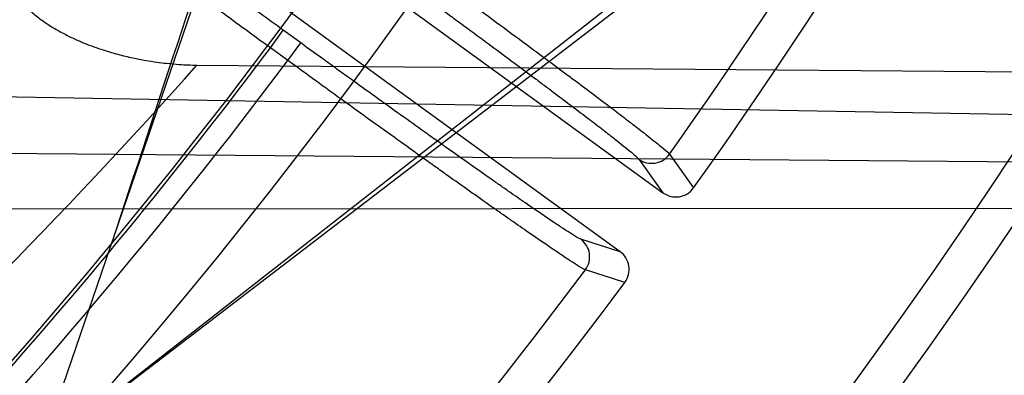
# Model space of a CAD drawing. Header units: millimetres. Extents: x 0 to 297, y 0 to 210.
# Tile 87 of 256: x 143.5128 to 143.6209, y 93.026 to 93.0651. Entities that reach past the tile are written whole.
import ezdxf

# ---------------------------------------------------------------- set-up
doc = ezdxf.new("R2010")
doc.units = ezdxf.units.MM
doc.header["$LTSCALE"] = 16.335
doc.layers.get('0').update_dxf_attribs({"linetype": 'CONTINUOUS'})
for name, color, linetype in [('01_GLOBAL', 7, 'CONTINUOUS'), ('INTFCLR_1', 7, 'CONTINUOUS'), ('INTFCLR_144815', 7, 'CONTINUOUS')]:
    doc.layers.add(name, color=color, linetype=linetype)

msp = doc.modelspace()

# ---------------------------------------------------------------- linework, layer by layer
at = {"color": 7, "linetype": 'Continuous'}
msp.add_circle((144.2368034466, 92.193132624), 3.04, dxfattribs=at)
at = {"color": 9, "linetype": 'Continuous'}
msp.add_arc((144.2368034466, 92.193132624), 3.001038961, 92.9674534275, 177.0325465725, dxfattribs=at)
at = {"layer": '01_GLOBAL', "color": 7, "linetype": 'Continuous'}
msp.add_circle((144.2368034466, 92.193132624), 3.08, dxfattribs=at)
at = {"layer": 'INTFCLR_1', "color": 6, "linetype": 'Continuous'}
for radius in [0.4827613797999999, 0.4587930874]:
    msp.add_arc((143.076579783, 93.4093562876), radius, 270, 90.00000002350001, dxfattribs=at)
at = {"layer": 'INTFCLR_144815', "color": 6, "linetype": 'Continuous'}
for p, q in [((143.5150855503, 93.01762080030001), (143.5546258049, 93.1333562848)), ((143.6169796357, 93.0973562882), (143.5150855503, 93.01762080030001)), ((143.5138095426, 93.0966345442), (143.5834430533, 93.0460428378)), ((143.5193338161, 93.02094520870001), (143.6181170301, 93.0966996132)), ((143.5787407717, 93.0395707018), (143.509107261, 93.0901624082)), ((143.5322642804, 93.0600780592), (143.6488293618, 93.05912557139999))]:
    msp.add_line(p, q, dxfattribs=at)
at = {"layer": 'INTFCLR_144815', "color": 9, "linetype": 'Continuous'}
for p, q in [((143.5403252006, 93.0619769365), (143.5417356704, 93.0639182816)), ((143.5436562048, 93.0625229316), (143.5417356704, 93.0639182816)), ((143.542245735, 93.0605815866), (143.5436562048, 93.0625229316)), ((143.542245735, 93.0605815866), (143.5403252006, 93.0619769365)), ((143.6994044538, 93.053291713), (143.4778316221, 93.0571601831)), ((143.477718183, 93.05066286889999), (143.6885015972, 93.0489099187)), ((143.5807938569, 93.0497370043), (143.5834430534, 93.0460428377)), ((143.584160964, 93.0502942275), (143.5868095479, 93.0465916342)), ((143.477744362, 93.0442374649), (143.6751842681, 93.0443951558)), ((143.5787407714, 93.0395707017), (143.5744087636, 93.040948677)), ((143.5792591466, 93.0361993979), (143.574919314, 93.037574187))]:
    msp.add_line(p, q, dxfattribs=at)
at = {"layer": 'INTFCLR_144815', "color": 6, "linetype": 'Continuous'}
for radius in [0.5104906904, 0.4864760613]:
    msp.add_circle((143.076579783, 93.4093562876), radius, dxfattribs=at)
for centre, radius, start, end in [((143.076579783, 93.4093562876), 0.7037433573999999, 313.9937911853, 154.5150993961), ((143.076579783, 93.4093562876), 0.6797433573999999, 312.9543589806, 154.5144414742), ((143.076579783, 93.4093562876), 0.6572577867, 282.2440355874, 71.2863570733), ((143.076579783, 93.4093562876), 0.5186031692, 308.490992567, 51.50900743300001), ((143.076579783, 93.4093562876), 0.5426177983, 316.9838592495, 43.0161407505), ((143.076579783, 93.4093562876), 0.5120146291, 313.9992414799, 46.00075850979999), ((143.076579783, 93.4093562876), 0.6260452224, 324.5878227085, 338.4121772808), ((162.5988002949, 86.7897470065), 20.0739093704, 161.5765175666, 161.8573447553), ((143.5848548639, 93.0479835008), 0.0023998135, 233.9645293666, 324.5465775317), ((143.5773313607, 93.0376282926), 0.0023998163, 323.4534927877, 54.035382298), ((143.076579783, 93.4093562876), 0.6260452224, 309.5878226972, 323.4121773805)]:
    msp.add_arc(centre, radius, start, end, dxfattribs=at)
at = {"layer": 'INTFCLR_144815', "color": 9, "linetype": 'Continuous'}
for centre, radius, start, end in [((143.076579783, 93.4093562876), 0.6528896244, 292.4997540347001, 54.0964566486), ((143.0765826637, 93.40935763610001), 0.5889741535, 292.4997540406, 54.09645665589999), ((143.076579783, 93.4093562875), 0.5277450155, 314.0862202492, 45.9137797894), ((143.076579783, 93.4093562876), 0.5151250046, 313.8592910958, 46.1407088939), ((143.076579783, 93.4093562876), 0.5117547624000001, 314.0319604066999, 45.9680396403), ((143.0765797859, 93.4093562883), 0.5790372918, 311.2505121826, 12.701512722), ((143.0765797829, 93.4093562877), 0.6217428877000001, 324.7244769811, 338.2755229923), ((143.076579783, 93.4093562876), 0.6663072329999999, 203.8266800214, 313.0809380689), ((143.076579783, 93.4093562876), 0.6743078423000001, 203.8278898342, 312.5732768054), ((143.076579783, 93.4093562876), 0.6983060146, 203.8266800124, 319.1799903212), ((143.0765797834, 93.4093562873), 0.5794240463, 313.0638327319, 323.1640956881), ((143.076579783, 93.4093562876), 0.5817977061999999, 309.832493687, 323.1675063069), ((143.0727253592, 93.4683669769), 0.6147160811, 312.1945882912, 318.3797053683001), ((143.0752998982, 93.4536654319), 0.7370352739, 311.8235167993, 326.745087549), ((143.5822015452, 93.0516816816), 0.0024008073, 234.1004514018, 324.6978898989), ((143.5729942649, 93.0390089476), 0.0024008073, 323.3024226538, 53.8995486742), ((143.076579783, 93.4093562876), 0.6217428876, 309.724476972, 323.2755230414)]:
    msp.add_arc(centre, radius, start, end, dxfattribs=at)
at = {"layer": 'INTFCLR_144815', "color": 6, "linetype": 'Continuous'}
for points, knots in [([(143.433067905, 93.05335642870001), (143.4328265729, 93.0533608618), (143.4324756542, 93.05418000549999), (143.4330197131, 93.0549083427), (143.4334366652, 93.0557926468), (143.4339703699, 93.0566454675), (143.4346161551, 93.0576462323), (143.4354019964, 93.05878669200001), (143.4363208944, 93.0600751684), (143.4373778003, 93.0615151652), (143.4385738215, 93.0631125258), (143.4399109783, 93.0648725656), (143.441391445, 93.0668020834), (143.4430186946, 93.0689099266), (143.4447956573, 93.07120496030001), (143.4467226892, 93.0736934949), (143.4487964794, 93.0763779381), (143.4510117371, 93.0792588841), (143.4533657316, 93.0823409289), (143.4558612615, 93.0856367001), (143.4585019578, 93.0891610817), (143.461284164, 93.0929204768), (143.4641988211, 93.0969147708), (143.4672349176, 93.10114163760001), (143.4703835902, 93.1056021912), (143.473633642, 93.1102946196), (143.4769725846, 93.1152153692), (143.4803867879, 93.12035908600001), (143.4838617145, 93.12571866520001), (143.4873822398, 93.131285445), (143.4909329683, 93.1370494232), (143.4944985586, 93.1429995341), (143.4980640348, 93.1491239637), (143.5016150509, 93.155410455), (143.5051380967, 93.1618465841), (143.508620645, 93.1684199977), (143.5120512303, 93.1751185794), (143.5154195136, 93.18193063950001), (143.5187162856, 93.18884502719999), (143.5219334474, 93.1958512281), (143.5250639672, 93.2029394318), (143.5281017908, 93.21010051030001), (143.5310417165, 93.21732590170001), (143.5338798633, 93.22460897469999), (143.5366072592, 93.2319283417), (143.5392210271, 93.2392754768), (143.5417223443, 93.24665218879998), (143.5441140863, 93.2540675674), (143.5463966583, 93.26152417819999), (143.5485670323, 93.2690127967), (143.5506238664, 93.27652910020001), (143.5525648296, 93.2840635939), (143.5543887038, 93.29160910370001), (143.5560958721, 93.29916427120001), (143.5576869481, 93.306728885), (143.5591625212, 93.3143029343), (143.5605229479, 93.32188557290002), (143.5617683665, 93.3294747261), (143.5628989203, 93.3370678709), (143.5639149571, 93.34466347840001), (143.5648169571, 93.352261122), (143.5656053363, 93.35986024), (143.5662804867, 93.3674604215), (143.5668427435, 93.3750611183), (143.5672924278, 93.38266226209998), (143.5676297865, 93.39026356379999), (143.5678550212, 93.3978650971), (143.5679682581, 93.4054666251), (143.5679695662, 93.4130682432), (143.567858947, 93.4206697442), (143.5676363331, 93.4282712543), (143.5673015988, 93.4358725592), (143.5668545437, 93.44347370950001), (143.5662949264, 93.4510743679), (143.5656224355, 93.45867440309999), (143.5648367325, 93.466273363), (143.5639374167, 93.4738709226), (143.5629240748, 93.4814664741), (143.5617962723, 93.4890592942), (143.5605535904, 93.4966483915), (143.5591956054, 93.50423272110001), (143.5577218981, 93.5118111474), (143.5561322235, 93.5193816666), (143.5544265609, 93.52694151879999), (143.5526049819, 93.5344880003), (143.5506674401, 93.5420191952), (143.5486137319, 93.5495338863), (143.5464439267, 93.5570299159), (143.5441586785, 93.56450343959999), (143.5417591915, 93.57194952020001), (143.5392470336, 93.579362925), (143.5366239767, 93.5867386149), (143.5338923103, 93.5940709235), (143.5310549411, 93.6013534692), (143.5281154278, 93.6085792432), (143.525078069, 93.6157405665), (143.5219479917, 93.6228290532), (143.5187312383, 93.6298355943), (143.5154348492, 93.6367503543), (143.512066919, 93.6435628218), (143.5086366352, 93.65026188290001), (143.5051543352, 93.6568358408), (143.5016314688, 93.6632725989), (143.4980805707, 93.66955978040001), (143.4945151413, 93.67568497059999), (143.4909495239, 93.6816359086), (143.4873986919, 93.6874007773), (143.4838779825, 93.6929685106), (143.480402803, 93.6983290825), (143.4769882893, 93.7034738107), (143.4736489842, 93.7083955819), (143.4703985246, 93.71308903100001), (143.4672493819, 93.7175506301), (143.464212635, 93.721778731), (143.4612978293, 93.72577350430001), (143.4585129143, 93.72953680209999), (143.4558642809, 93.73307192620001), (143.4533568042, 93.73638343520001), (143.450993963, 93.73947689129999), (143.4487779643, 93.74235864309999), (143.4467099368, 93.7450355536), (143.444790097, 93.7475147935), (143.4430178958, 93.7498036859), (143.4413922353, 93.7519094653), (143.4399116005, 93.7538391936), (143.4385741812, 93.7555995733), (143.4373781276, 93.7571969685), (143.4363211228, 93.75863709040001), (143.4354021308, 93.7599256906), (143.4346162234, 93.76106624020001), (143.4339704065, 93.7620670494), (143.4334366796, 93.7629199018), (143.4330197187, 93.7638042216), (143.4324756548, 93.76453256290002), (143.4328265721, 93.76535171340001), (143.433067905, 93.7653561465)], [0, 0, 0, 0, 0.0009310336, 0.002365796, 0.0034193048, 0.0047077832, 0.006237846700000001, 0.0080159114, 0.0100484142, 0.0123424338, 0.0149055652, 0.0177455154, 0.0208683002, 0.0242865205, 0.0280168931, 0.0320641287, 0.03642688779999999, 0.0411013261, 0.0460820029, 0.0513859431, 0.0570470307, 0.0630689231, 0.0694259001, 0.0761196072, 0.0831428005, 0.0904858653, 0.0981365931, 0.1060799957, 0.1142989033, 0.1227742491, 0.1314855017, 0.1404113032, 0.1495299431, 0.1588198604, 0.1682601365, 0.1778307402, 0.1875127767, 0.1972886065, 0.2071421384, 0.2170587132, 0.2270251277, 0.2370298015, 0.2470622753, 0.2571128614, 0.2671789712, 0.2771901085, 0.2871913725, 0.2972229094, 0.3072428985, 0.3172696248, 0.3272959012, 0.3372999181, 0.3472797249, 0.3572378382, 0.3671756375, 0.3770956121, 0.3870009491, 0.3968896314, 0.4067592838, 0.416611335, 0.4264476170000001, 0.4362699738, 0.4460792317, 0.4558777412, 0.465666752, 0.475448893, 0.4852256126, 0.4949995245, 0.5047720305, 0.5145458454, 0.5243224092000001, 0.5341044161, 0.5438932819, 0.5536914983, 0.5635002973, 0.5733219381, 0.5831577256, 0.5930094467, 0.6028783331, 0.6127653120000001, 0.6226711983, 0.6325970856, 0.6425436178, 0.6525082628, 0.6624891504, 0.6724871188, 0.6825027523, 0.6925369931, 0.7025869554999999, 0.7126463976, 0.7227116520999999, 0.7327783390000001, 0.742840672, 0.7528920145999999, 0.7629245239, 0.772929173, 0.7828957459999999, 0.7928124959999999, 0.8026662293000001, 0.8124423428, 0.8221246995, 0.8316958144, 0.8411366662, 0.8504272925, 0.8595467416, 0.8684734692, 0.8771857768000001, 0.8856622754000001, 0.8938824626, 0.9018271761, 0.9094792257, 0.9168237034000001, 0.923848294, 0.9305435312, 0.93690291, 0.9429227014, 0.9486018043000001, 0.9539413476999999, 0.9589446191, 0.9636165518, 0.9679634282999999, 0.9719924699, 0.9757115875, 0.9791292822, 0.9822538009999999, 0.9850935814, 0.9876568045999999, 0.9899510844, 0.9919838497, 0.9937619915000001, 0.9952921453, 0.9965806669, 0.997634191, 0.9990689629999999, 1, 1, 1, 1]), ([(143.4216624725, 93.05335642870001), (143.4213076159, 93.05336284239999), (143.4212879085, 93.054732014), (143.4219530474, 93.0554935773), (143.4225585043, 93.05655774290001), (143.4232177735, 93.05751018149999), (143.4240014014, 93.0586222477), (143.4249242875, 93.0598705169), (143.4259842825, 93.061268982), (143.4271848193, 93.0628198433), (143.4285272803, 93.06452946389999), (143.430013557, 93.0664034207), (143.4316452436, 93.0684481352), (143.4334240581, 93.0706706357), (143.4353514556, 93.0730783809), (143.4374286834, 93.07567931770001), (143.4396564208, 93.0784815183), (143.4420348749, 93.0814933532), (143.4445631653, 93.0847227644), (143.4472388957, 93.0881767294), (143.4500574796, 93.09186033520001), (143.4530121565, 93.0957766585), (143.4560944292, 93.0999271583), (143.459294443, 93.10431199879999), (143.4626010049, 93.10892988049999), (143.466001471, 93.11377763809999), (143.4694818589, 93.1188501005), (143.4730272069, 93.124140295), (143.4766218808, 93.1296395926), (143.480249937, 93.13533796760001), (143.4838954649, 93.1412242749), (143.4875429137, 93.1472865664), (143.4911773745, 93.1535124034), (143.4947848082, 93.1598891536), (143.4983522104, 93.1664042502), (143.5018677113, 93.1730453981), (143.5053206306, 93.1798007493), (143.5087014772, 93.1866590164), (143.5120019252, 93.1936095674), (143.5152147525, 93.2006424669), (143.5183337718, 93.2077485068), (143.5213537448, 93.2149192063), (143.5242703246, 93.22214687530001), (143.5270798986, 93.2294244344), (143.5297795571, 93.23674551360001), (143.5323669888, 93.24410436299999), (143.5348403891, 93.2514957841), (143.5371984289, 93.2589151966), (143.5394400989, 93.26635832), (143.5415647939, 93.2738215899), (143.5435721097, 93.2813016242), (143.5454619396, 93.2887956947), (143.5472342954, 93.29630118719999), (143.5488893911, 93.30381604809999), (143.5504275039, 93.31133830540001), (143.5518490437, 93.3188664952), (143.5531544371, 93.3263991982), (143.5543441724, 93.3339353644), (143.5554187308, 93.34147399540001), (143.5563786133, 93.34901441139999), (143.5572242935, 93.35655601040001), (143.5579562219, 93.36409838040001), (143.5585748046, 93.3716411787), (143.5590804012, 93.3791841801), (143.5594733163, 93.3867272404), (143.5597537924, 93.39427028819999), (143.5599220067, 93.40181328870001), (143.559959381, 93.4068421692), (143.559959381, 93.4093562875)], [0, 0, 0, 0, 0.0027272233, 0.00637693, 0.0088871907, 0.0118720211, 0.0153444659, 0.0193180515, 0.02380733, 0.0288260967, 0.0343890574, 0.0405101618, 0.0472051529, 0.05449051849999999, 0.0623846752, 0.0709044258, 0.0800682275, 0.08989261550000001, 0.1003941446, 0.1115838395, 0.1234656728, 0.1360350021, 0.1492811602, 0.1631910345, 0.1777467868, 0.1929237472, 0.2086919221, 0.2250163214, 0.241858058, 0.2591751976, 0.2769240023, 0.2950599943, 0.3135389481, 0.3323178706, 0.3513557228, 0.3706138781, 0.3900565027, 0.40965088, 0.4293672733, 0.4491790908, 0.4690627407, 0.4889974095, 0.5089649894, 0.5289504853, 0.5489397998, 0.5689220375, 0.5888883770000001, 0.6088300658, 0.6287418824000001, 0.6486179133, 0.6684555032, 0.6882511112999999, 0.7080041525, 0.7277129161, 0.7473782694, 0.7670001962, 0.7865808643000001, 0.8061213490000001, 0.8256243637, 0.8450923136, 0.8645285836, 0.8839363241, 0.9033192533, 0.9226811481, 0.9420259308, 0.9613578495, 0.9806810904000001, 1, 1, 1, 1]), ([(143.5403252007, 93.0619769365), (143.5394092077, 93.0626436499), (143.537577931, 93.06397875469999), (143.5348432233, 93.0659783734), (143.5321390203, 93.0679614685), (143.5295035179, 93.0699000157), (143.5269650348, 93.0717737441), (143.524540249, 93.0735699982), (143.5222344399, 93.07528449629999), (143.5200596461, 93.0769082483), (143.5180387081, 93.07842429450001), (143.5161863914, 93.07982183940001), (143.5145126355, 93.0810927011), (143.5130232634, 93.0822328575), (143.5117298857, 93.0832315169), (143.5106472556, 93.084082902), (143.5097733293, 93.0847728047), (143.5090525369, 93.0853889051), (143.5085778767, 93.08574335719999), (143.5083991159, 93.08598419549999)], [0, 0, 0, 0, 0.0850694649, 0.1701700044, 0.2543802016, 0.3368686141, 0.4158314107, 0.4912896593, 0.5634549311, 0.6315853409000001, 0.6950838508, 0.7531538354, 0.8058178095, 0.8528824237, 0.8939992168, 0.9284978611, 0.9563453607, 0.9774789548, 1, 1, 1, 1]), ([(143.5128849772, 93.0670786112), (143.5131818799, 93.0667551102), (143.5138224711, 93.0661247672), (143.5148801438, 93.06525659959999), (143.5160310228, 93.0644576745), (143.5172321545, 93.06374523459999), (143.5184306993, 93.0631315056), (143.5195840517, 93.06261570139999), (143.5206728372, 93.0621860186), (143.5219924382, 93.06172309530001), (143.5234977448, 93.06127598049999), (143.5251403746, 93.0608820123), (143.5265663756, 93.06060521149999), (143.5278047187, 93.0604115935), (143.5290339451, 93.0602591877), (143.5305030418, 93.060128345), (143.5316164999, 93.06008352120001), (143.5322642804, 93.0600780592)], [0, 0, 0, 0, 0.0623925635, 0.1274724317, 0.1942142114, 0.2612700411, 0.3257620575, 0.3854434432, 0.4407277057, 0.4920349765, 0.5841164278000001, 0.663710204, 0.7319749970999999, 0.7904690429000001, 0.8417754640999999, 0.9079512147, 1, 1, 1, 1])]:
    msp.add_open_spline(points, degree=3, knots=knots, dxfattribs=at)
at = {"layer": 'INTFCLR_144815', "color": 9, "linetype": 'Continuous'}
for points, knots in [([(143.591951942, 93.38966159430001), (143.5915728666, 93.37919236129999), (143.5901500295, 93.35735907), (143.5867103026, 93.3300525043), (143.5835531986, 93.31189061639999), (143.5819466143, 93.30360098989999), (143.5808408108, 93.2981214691), (143.5776999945, 93.28342945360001), (143.5717988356, 93.2601171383), (143.5638726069, 93.2350179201), (143.5577507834, 93.2181300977), (143.5541489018, 93.2087913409), (143.5487813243, 93.19540752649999), (143.5421693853, 93.18033447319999), (143.5351169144, 93.16574640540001), (143.5310995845, 93.15779603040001), (143.525277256, 93.1465915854), (143.5165922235, 93.130921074), (143.5049528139, 93.11172376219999), (143.4955343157, 93.09727890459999), (143.4896474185, 93.0886177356), (143.4871124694, 93.0849372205), (143.4855245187, 93.0826424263), (143.4816453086, 93.0770718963), (143.4761162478, 93.06924736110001), (143.4710044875, 93.061978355), (143.4684108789, 93.0579910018), (143.4672780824, 93.056180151), (143.4663087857, 93.0544155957), (143.4656551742, 93.05302772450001), (143.4655913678, 93.0521412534), (143.4657716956, 93.0519839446)], [0, 0, 0, 0, 0.0858001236, 0.1790833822, 0.2252548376, 0.2367557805, 0.2482389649, 0.2710367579, 0.3598009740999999, 0.445061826, 0.4864888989, 0.5069045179, 0.5270361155, 0.6045890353, 0.6416374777, 0.6597341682, 0.6775421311, 0.7450519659, 0.8064210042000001, 0.8613741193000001, 0.8862623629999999, 0.8921897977, 0.8979757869, 0.909117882, 0.9477859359, 0.9764348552, 0.98192108, 0.9867019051, 0.9940016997, 0.9980401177, 1, 1, 1, 1]), ([(143.4778316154, 93.0571601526), (143.4776521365, 93.057306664), (143.4777245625, 93.0581905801), (143.4784159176, 93.0595327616), (143.4794203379, 93.06126704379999), (143.4805956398, 93.0630405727), (143.4832863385, 93.0669588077), (143.4885743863, 93.07409953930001), (143.4942875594, 93.0817922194), (143.4982965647, 93.08727277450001), (143.4999374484, 93.08953067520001), (143.5025563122, 93.0931516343), (143.5086354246, 93.1016713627), (143.5183600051, 93.1158856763), (143.5303792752, 93.1347883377), (143.5393530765, 93.1502333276), (143.5453689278, 93.16127930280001), (143.5495166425, 93.1691118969), (143.5567950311, 93.18347927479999), (143.5636248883, 93.1983392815), (143.5691709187, 93.2115406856), (143.572889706, 93.22074559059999), (143.5792081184, 93.2373866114), (143.5873918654, 93.2621286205), (143.5934899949, 93.28513192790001), (143.5967351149, 93.29962985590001), (143.5978771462, 93.3050347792), (143.5995359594, 93.3132096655), (143.6027953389, 93.33111775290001), (143.6060267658, 93.3556181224), (143.607466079, 93.3746951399), (143.6078776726, 93.38256508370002)], [0, 0, 0, 0, 0.0019511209, 0.0060578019, 0.0135221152, 0.0184240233, 0.0240553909, 0.0535050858, 0.0932797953, 0.1047395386, 0.110689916, 0.1167852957, 0.1423727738, 0.1988288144, 0.2618001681, 0.3309746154, 0.3492045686, 0.3677228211, 0.4056116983, 0.4848284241, 0.5053718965, 0.5261970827, 0.5684309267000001, 0.6552565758, 0.7455309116, 0.7687000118, 0.7803679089, 0.7920523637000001, 0.8389465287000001, 0.9336333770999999, 1, 1, 1, 1]), ([(143.5417356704, 93.0639182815), (143.5408804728, 93.06453962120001), (143.5391788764, 93.06577779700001), (143.5366443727, 93.06762781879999), (143.5341491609, 93.06945493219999), (143.5317090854, 93.071247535), (143.529342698, 93.0729920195), (143.52706768, 93.0746753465), (143.5249003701, 93.0762853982), (143.522855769, 93.0778110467), (143.520948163, 93.0792415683), (143.5191911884, 93.0805668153), (143.5175973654, 93.08177707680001), (143.5161781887, 93.0828642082), (143.5149423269, 93.0838196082), (143.5139022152, 93.0846391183), (143.5130549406, 93.0853088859), (143.5123576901, 93.0859089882), (143.5118957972, 93.0862536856), (143.5117280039, 93.08648891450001)], [0, 0, 0, 0, 0.084437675, 0.1680952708, 0.2506472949, 0.3314713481, 0.4099472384, 0.4854803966, 0.5575314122, 0.6256101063, 0.6892551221, 0.7479918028, 0.8014007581, 0.8491085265, 0.8907965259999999, 0.9261579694, 0.954933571, 0.9769199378, 1, 1, 1, 1]), ([(143.552182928, 93.0742589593), (143.5542170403, 93.07278368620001), (143.5572405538, 93.0705838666), (143.5607475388, 93.068019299), (143.562705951, 93.0665833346), (143.565480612, 93.0645450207), (143.5685949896, 93.06224636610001), (143.5716181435, 93.0600000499), (143.573217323, 93.05880700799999), (143.5753127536, 93.05723919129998), (143.5772957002, 93.05574524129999), (143.5791625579, 93.0543223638), (143.5801737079, 93.0535449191), (143.5815711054, 93.0524776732), (143.5829380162, 93.05132819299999), (143.5839357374, 93.0505972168), (143.584160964, 93.0502942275)], [0, 0, 0, 0, 0.1886030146, 0.2806470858, 0.3260987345, 0.3708767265, 0.5390619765, 0.6166315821, 0.6535697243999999, 0.6888152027, 0.8130592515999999, 0.8399245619, 0.8649830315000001, 0.9088242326, 0.9716634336, 1, 1, 1, 1]), ([(143.5507724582, 93.0723176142), (143.5526833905, 93.0709292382), (143.5555235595, 93.0688586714), (143.5588175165, 93.0664443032), (143.5606568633, 93.0650922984), (143.5632627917, 93.06317305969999), (143.5661877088, 93.061008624), (143.5690262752, 93.0588925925), (143.5705277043, 93.05776858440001), (143.5724949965, 93.0562913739), (143.5743562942, 93.05488327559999), (143.5761083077, 93.0535417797), (143.577057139, 93.05280873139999), (143.5783690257, 93.0518024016), (143.5796482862, 93.0507163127), (143.5805868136, 93.05002562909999), (143.5807938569, 93.0497370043)], [0, 0, 0, 0, 0.1885916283, 0.2806298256, 0.3260795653, 0.3708551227, 0.5390329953, 0.616599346, 0.6535363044, 0.6887817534, 0.8130239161, 0.8398897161, 0.8649487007, 0.9087902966, 0.9716394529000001, 1, 1, 1, 1]), ([(143.5744087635, 93.040948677), (143.5740745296, 93.0410550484), (143.5735046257, 93.0414713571), (143.5725391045, 93.0420634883), (143.5708958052, 93.04317054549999), (143.5689319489, 93.0445068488), (143.5670159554, 93.0458373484), (143.5657337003, 93.0467319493), (143.5635322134, 93.0482739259), (143.5612504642, 93.04988580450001), (143.558888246, 93.0515640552), (143.5571643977, 93.05279166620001), (143.5540073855, 93.0550474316), (143.5508040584, 93.0573502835), (143.5480002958, 93.059374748), (143.5460717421, 93.0607697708), (143.544623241, 93.06182033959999), (143.5436562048, 93.0625229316)], [0, 0, 0, 0, 0.0280049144, 0.0550778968, 0.0908959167, 0.185946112, 0.244878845, 0.2771094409, 0.3107821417, 0.4594773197, 0.5001614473, 0.5421405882, 0.6284469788, 0.8099581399, 0.857132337, 0.9045625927, 1, 1, 1, 1]), ([(143.574919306, 93.0375741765), (143.5745660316, 93.03769322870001), (143.5739622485, 93.03813599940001), (143.5729381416, 93.0387709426), (143.5711939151, 93.0399533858), (143.5691078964, 93.0413795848), (143.5670728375, 93.04279922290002), (143.5657106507, 93.04375349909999), (143.5633717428, 93.04539810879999), (143.5609471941, 93.0471166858), (143.5584368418, 93.0489055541), (143.5566047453, 93.05021390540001), (143.553249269, 93.0526177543), (143.5498444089, 93.0550715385), (143.5468639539, 93.05722826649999), (143.5448137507, 93.0587142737), (143.5432738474, 93.0598332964), (143.542245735, 93.0605815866)], [0, 0, 0, 0, 0.0279810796, 0.0550441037, 0.0908619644, 0.185910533, 0.2448424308, 0.2770737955, 0.3107485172, 0.4594482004, 0.5001336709, 0.5421146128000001, 0.6284252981, 0.8099466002, 0.8571241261, 0.9045572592, 1, 1, 1, 1])]:
    msp.add_open_spline(points, degree=3, knots=knots, dxfattribs=at)

doc.saveas('drawing.dxf')
